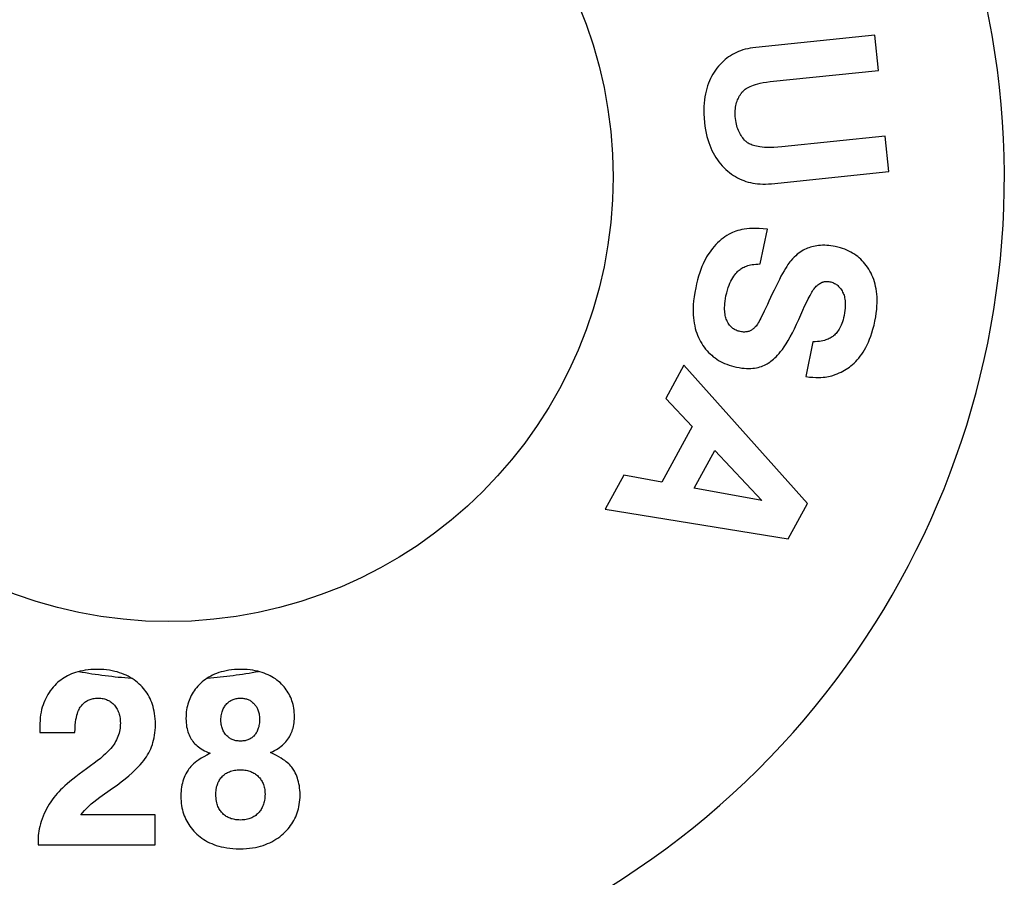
# Model space of a CAD drawing. Header units: inches. Extents: x 0 to 309, y 0 to 200.
# Tile 85 of 109: x 131.94 to 133.6, y 134.95 to 136.4. Entities that reach past the tile are written whole.
import ezdxf

# ---------------------------------------------------------------- set-up
doc = ezdxf.new("R2010")
doc.units = ezdxf.units.IN
doc.header["$LTSCALE"] = 17
doc.header["$MEASUREMENT"] = 0
doc.linetypes.add('HIDDEN', pattern=[0.2, 0.1, -0.1])
doc.layers.get('0').update_dxf_attribs({"linetype": 'CONTINUOUS'})
doc.layers.add('DEFAULT_2', color=8, linetype='HIDDEN')

msp = doc.modelspace()

# ---------------------------------------------------------------- linework, layer by layer
at = {"color": 7, "linetype": 'Continuous'}
for p, q in [((133.3809, 136.3722), (133.18, 136.3514)), ((133.3871, 136.3125), (133.3809, 136.3722)), ((133.2047, 136.2936), (133.3871, 136.3125)), ((133.3986, 136.2016), (133.2243, 136.1835)), ((133.4047, 136.1418), (133.3986, 136.2016)), ((133.2066, 136.1213), (133.4047, 136.1418)), ((133.1875, 135.9859), (133.1997, 136.0447)), ((133.1997, 135.9175), (133.1944, 135.9064)), ((133.2023, 135.9229), (133.1997, 135.9175)), ((133.1944, 135.9064), (133.1887, 135.8947)), ((133.2766, 135.8546), (133.2644, 135.7958)), ((133.0587, 135.8151), (133.0282, 135.7592)), ((133.2673, 135.582), (133.0587, 135.8151)), ((133.0282, 135.7592), (133.0728, 135.7115)), ((133.0728, 135.7115), (133.0216, 135.6179)), ((133.0762, 135.6075), (133.1109, 135.6711)), ((133.1109, 135.6711), (133.1902, 135.587)), ((132.9574, 135.6298), (132.9259, 135.5722)), ((133.0216, 135.6179), (132.9574, 135.6298)), ((133.1902, 135.587), (133.0762, 135.6075)), ((132.9259, 135.5722), (133.2347, 135.5224)), ((133.2347, 135.5224), (133.2673, 135.582)), ((131.9725, 135.1952), (132.0315, 135.1952)), ((132.0737, 135.0862), (132.0951, 135.1013)), ((132.1668, 135.0565), (132.0413, 135.0565)), ((132.1668, 135.0056), (132.1668, 135.0565)), ((131.9694, 135.0151), (131.9694, 135.0056)), ((131.9694, 135.0056), (132.1668, 135.0056))]:
    msp.add_line(p, q, dxfattribs=at)
for points in [[(133.18, 136.3514), (133.1753, 136.3508), (133.1708, 136.3501), (133.1665, 136.3492), (133.1623, 136.3481), (133.1584, 136.347), (133.1546, 136.3457), (133.1509, 136.3443), (133.1474, 136.3427), (133.144, 136.341), (133.1407, 136.3392), (133.1375, 136.3373), (133.1344, 136.3352), (133.1314, 136.333), (133.1284, 136.3307), (133.1256, 136.3282), (133.1227, 136.3255), (133.12, 136.3227), (133.1173, 136.3196), (133.1147, 136.3164), (133.1121, 136.313)], [(133.1121, 136.313), (133.1098, 136.3096), (133.1076, 136.306), (133.1056, 136.3024), (133.1036, 136.2986), (133.1019, 136.2948), (133.1002, 136.2908), (133.0987, 136.2866), (133.0974, 136.2822), (133.0962, 136.2777), (133.0951, 136.273), (133.0942, 136.268), (133.0935, 136.2628), (133.0929, 136.2574), (133.0926, 136.2516), (133.0924, 136.2455), (133.0925, 136.2391), (133.0929, 136.2322), (133.0935, 136.2249)], [(133.1549, 136.273), (133.1558, 136.2743), (133.1569, 136.2756), (133.1581, 136.2769), (133.1594, 136.2781), (133.1608, 136.2794), (133.1624, 136.2806), (133.1641, 136.2818), (133.1661, 136.283), (133.1682, 136.2842), (133.1706, 136.2854), (133.1733, 136.2866), (133.1763, 136.2877), (133.1797, 136.2888), (133.1835, 136.2899), (133.1878, 136.291), (133.1927, 136.2919), (133.1984, 136.2928), (133.2047, 136.2936)], [(133.1459, 136.2314), (133.1456, 136.235), (133.1455, 136.2384), (133.1455, 136.2417), (133.1456, 136.2448), (133.1458, 136.2477), (133.1462, 136.2504), (133.1466, 136.2531), (133.1472, 136.2556), (133.1478, 136.2581), (133.1486, 136.2604), (133.1494, 136.2627), (133.1503, 136.2648), (133.1513, 136.267), (133.1524, 136.269), (133.1536, 136.271), (133.1549, 136.273)], [(133.0935, 136.2249), (133.0943, 136.2185), (133.0953, 136.2123), (133.0964, 136.2065), (133.0977, 136.201), (133.0991, 136.1958), (133.1007, 136.1909), (133.1025, 136.1862), (133.1043, 136.1817), (133.1063, 136.1774), (133.1084, 136.1733), (133.1106, 136.1693), (133.1129, 136.1655), (133.1154, 136.1619), (133.118, 136.1584), (133.1207, 136.155), (133.1235, 136.1517), (133.1265, 136.1486), (133.1297, 136.1456)], [(133.163, 136.1933), (133.1613, 136.195), (133.1597, 136.1968), (133.1582, 136.1986), (133.1568, 136.2005), (133.1554, 136.2025), (133.1542, 136.2046), (133.153, 136.2067), (133.1519, 136.2089), (133.1508, 136.2113), (133.1499, 136.2137), (133.149, 136.2163), (133.1482, 136.219), (133.1475, 136.2218), (133.1469, 136.2248), (133.1464, 136.228), (133.1459, 136.2314)], [(133.2243, 136.1835), (133.2172, 136.1829), (133.2106, 136.1825), (133.2048, 136.1823), (133.1995, 136.1824), (133.1949, 136.1826), (133.1908, 136.1829), (133.1872, 136.1833), (133.184, 136.1839), (133.1811, 136.1845), (133.1785, 136.1851), (133.1762, 136.1858), (133.1741, 136.1865), (133.1722, 136.1873), (133.1705, 136.1881), (133.1689, 136.1889), (133.1675, 136.1897), (133.1662, 136.1906), (133.165, 136.1915), (133.164, 136.1924), (133.163, 136.1933)], [(133.1297, 136.1456), (133.1329, 136.1427), (133.1361, 136.14), (133.1394, 136.1376), (133.1427, 136.1353), (133.1461, 136.1333), (133.1495, 136.1314), (133.1529, 136.1296), (133.1564, 136.128), (133.16, 136.1266), (133.1636, 136.1253), (133.1673, 136.1242), (133.1711, 136.1232), (133.1751, 136.1224), (133.1791, 136.1217), (133.1833, 136.1212), (133.1876, 136.1209), (133.1921, 136.1207), (133.1967, 136.1207), (133.2016, 136.1209), (133.2066, 136.1213)], [(133.1385, 136.0379), (133.135, 136.036), (133.1315, 136.034), (133.1282, 136.0318), (133.125, 136.0295), (133.1218, 136.027), (133.1187, 136.0244), (133.1157, 136.0216), (133.1127, 136.0186), (133.1098, 136.0154), (133.107, 136.0119), (133.1042, 136.0083), (133.1014, 136.0044)], [(133.1997, 136.0447), (133.1925, 136.0454), (133.1859, 136.0458), (133.1799, 136.0459), (133.1744, 136.0459), (133.1694, 136.0456), (133.1648, 136.0452), (133.1606, 136.0446), (133.1566, 136.0439), (133.153, 136.0431), (133.1497, 136.0422), (133.1466, 136.0413), (133.1437, 136.0402), (133.141, 136.0391), (133.1385, 136.0379)], [(133.2862, 136.017), (133.2831, 136.0166), (133.2802, 136.0161), (133.2775, 136.0156), (133.2748, 136.0149), (133.2723, 136.0142), (133.2698, 136.0134), (133.2674, 136.0125), (133.265, 136.0116)], [(133.3143, 136.0154), (133.3106, 136.0161), (133.307, 136.0166), (133.3034, 136.017), (133.2999, 136.0173), (133.2964, 136.0174), (133.2929, 136.0174), (133.2895, 136.0172), (133.2862, 136.017)], [(133.1014, 136.0044), (133.0994, 136.0012), (133.0973, 135.9978), (133.0953, 135.9942), (133.0933, 135.9902), (133.0913, 135.986), (133.0894, 135.9815), (133.0875, 135.9766), (133.0856, 135.9713), (133.0838, 135.9656), (133.0821, 135.9594), (133.0804, 135.9527), (133.0788, 135.9455)], [(133.265, 136.0116), (133.2626, 136.0104), (133.2602, 136.0091), (133.2577, 136.0077), (133.2552, 136.0061), (133.2527, 136.0043), (133.2501, 136.0022), (133.2475, 135.9999), (133.2448, 135.9973), (133.242, 135.9944), (133.2391, 135.9912)], [(133.3728, 135.9736), (133.3708, 135.977), (133.3688, 135.9803), (133.3666, 135.9833), (133.3644, 135.9862), (133.3621, 135.9889), (133.3597, 135.9915), (133.3573, 135.9939), (133.3548, 135.9962), (133.3521, 135.9984), (133.3494, 136.0005), (133.3466, 136.0024), (133.3436, 136.0043), (133.3405, 136.006), (133.3373, 136.0077), (133.3339, 136.0093), (133.3304, 136.0107), (133.3267, 136.0121), (133.3228, 136.0133), (133.3186, 136.0144), (133.3143, 136.0154)], [(133.1481, 135.9718), (133.1494, 135.9732), (133.1507, 135.9744), (133.1521, 135.9756), (133.1536, 135.9767), (133.1551, 135.9778), (133.1568, 135.9788), (133.1585, 135.9798), (133.1603, 135.9807), (133.1623, 135.9816), (133.1643, 135.9824), (133.1666, 135.9831), (133.1689, 135.9838), (133.1715, 135.9844), (133.1742, 135.9849), (133.1771, 135.9853), (133.1803, 135.9856), (133.1838, 135.9858), (133.1875, 135.9859)], [(133.2391, 135.9912), (133.2377, 135.9895), (133.2361, 135.9873), (133.2343, 135.9848), (133.2323, 135.9818), (133.2301, 135.9783), (133.2278, 135.9743), (133.2253, 135.9699), (133.2227, 135.9651), (133.22, 135.9599), (133.2172, 135.9543), (133.2143, 135.9484), (133.2112, 135.942), (133.208, 135.9353), (133.2023, 135.9229)], [(133.1299, 135.932), (133.1311, 135.9371), (133.1324, 135.9418), (133.1337, 135.946), (133.1351, 135.9499), (133.1366, 135.9535), (133.1381, 135.9568), (133.1396, 135.9598), (133.1412, 135.9626), (133.1429, 135.9651), (133.1446, 135.9675), (133.1463, 135.9698), (133.1481, 135.9718)], [(133.3812, 135.8897), (133.3825, 135.8965), (133.3835, 135.903), (133.3842, 135.909), (133.3846, 135.9148), (133.3849, 135.9202), (133.3849, 135.9254), (133.3847, 135.9304), (133.3844, 135.9351), (133.3839, 135.9396), (133.3832, 135.944), (133.3824, 135.9481), (133.3814, 135.9521), (133.3803, 135.956), (133.3791, 135.9597), (133.3777, 135.9634), (133.3762, 135.9669), (133.3746, 135.9703), (133.3728, 135.9736)], [(133.2746, 135.9382), (133.2759, 135.9403), (133.2771, 135.9421), (133.2784, 135.9439), (133.2797, 135.9454), (133.281, 135.9469), (133.2823, 135.9483), (133.2837, 135.9495), (133.2851, 135.9507), (133.2865, 135.9518), (133.288, 135.9528), (133.2896, 135.9537), (133.2912, 135.9546)], [(133.2912, 135.9546), (133.2921, 135.9551), (133.2931, 135.9554), (133.294, 135.9558), (133.295, 135.956), (133.2961, 135.9563), (133.2972, 135.9564), (133.2983, 135.9565), (133.2995, 135.9566), (133.3007, 135.9566), (133.3021, 135.9565), (133.3035, 135.9563), (133.305, 135.956)], [(133.305, 135.956), (133.3067, 135.9556), (133.3084, 135.9551), (133.31, 135.9545), (133.3115, 135.9539), (133.313, 135.9531), (133.3145, 135.9523), (133.3159, 135.9514), (133.3172, 135.9505), (133.3185, 135.9494), (133.3198, 135.9482), (133.321, 135.9469), (133.3222, 135.9455), (133.3234, 135.944), (133.3246, 135.9424), (133.3257, 135.9406), (133.3267, 135.9386)], [(133.0788, 135.9455), (133.0773, 135.9377), (133.0762, 135.9304), (133.0753, 135.9236), (133.0748, 135.9172), (133.0745, 135.9112), (133.0745, 135.9055), (133.0747, 135.9002), (133.075, 135.8951), (133.0756, 135.8903), (133.0762, 135.8858), (133.0771, 135.8814), (133.0781, 135.8772), (133.0792, 135.8732), (133.0805, 135.8694), (133.0819, 135.8657), (133.0834, 135.8621), (133.085, 135.8587), (133.0868, 135.8553)], [(133.2595, 135.9078), (133.2626, 135.9147), (133.2657, 135.9212), (133.2687, 135.9272), (133.2717, 135.9329), (133.2746, 135.9382)], [(133.3267, 135.9386), (133.3276, 135.9369), (133.3283, 135.9351), (133.329, 135.9332), (133.3296, 135.9311), (133.3301, 135.9289), (133.3305, 135.9266), (133.3309, 135.924), (133.3311, 135.9213), (133.3312, 135.9183), (133.3312, 135.9151), (133.331, 135.9115), (133.3306, 135.9077), (133.33, 135.9035), (133.3291, 135.8989)], [(133.1311, 135.8911), (133.1304, 135.893), (133.1298, 135.8949), (133.1292, 135.897), (133.1287, 135.8992), (133.1283, 135.9015), (133.128, 135.9039), (133.1277, 135.9065), (133.1276, 135.9093), (133.1276, 135.9124), (133.1277, 135.9156), (133.128, 135.9192), (133.1284, 135.9231), (133.1291, 135.9274), (133.1299, 135.932)], [(133.2124, 135.8273), (133.2146, 135.8294), (133.217, 135.8319), (133.2195, 135.8348), (133.2221, 135.838), (133.225, 135.8418), (133.228, 135.8461), (133.2313, 135.8511), (133.2347, 135.8566), (133.2383, 135.8629), (133.2419, 135.8696), (133.2455, 135.8767), (133.2491, 135.8842), (133.2527, 135.8922), (133.2595, 135.9078)], [(133.1538, 135.8719), (133.1519, 135.8723), (133.1502, 135.8728), (133.1485, 135.8734), (133.1469, 135.8741), (133.1454, 135.8748), (133.144, 135.8756), (133.1427, 135.8764), (133.1414, 135.8773), (133.1402, 135.8782), (133.139, 135.8793), (133.1379, 135.8804), (133.1368, 135.8816), (133.1357, 135.8829), (133.1347, 135.8843), (133.1338, 135.8858), (133.1328, 135.8874), (133.132, 135.8892), (133.1311, 135.8911)], [(133.1887, 135.8947), (133.1872, 135.8917), (133.1857, 135.889), (133.1843, 135.8867), (133.183, 135.8846), (133.1817, 135.8828), (133.1806, 135.8812), (133.1794, 135.8799), (133.1784, 135.8787), (133.1774, 135.8777), (133.1765, 135.8768)], [(133.3291, 135.8989), (133.3283, 135.8951), (133.3273, 135.8917), (133.3264, 135.8885), (133.3253, 135.8856), (133.3242, 135.8829), (133.3231, 135.8804), (133.3219, 135.8781), (133.3207, 135.876), (133.3195, 135.874), (133.3182, 135.8722), (133.3169, 135.8704), (133.3155, 135.8688), (133.3141, 135.8673), (133.3127, 135.8659)], [(133.3407, 135.814), (133.3434, 135.8163), (133.3462, 135.8188), (133.3488, 135.8214), (133.3514, 135.8242), (133.354, 135.8272), (133.3564, 135.8303), (133.3589, 135.8337), (133.3612, 135.8373), (133.3635, 135.8411), (133.3658, 135.8451), (133.368, 135.8494), (133.3701, 135.854), (133.3722, 135.859), (133.3742, 135.8643), (133.3761, 135.87), (133.3779, 135.8761), (133.3796, 135.8827), (133.3812, 135.8897)], [(133.1765, 135.8768), (133.1754, 135.8759), (133.1742, 135.8751), (133.1731, 135.8744), (133.1719, 135.8737), (133.1707, 135.8731), (133.1695, 135.8726), (133.1683, 135.8722), (133.167, 135.8718), (133.1656, 135.8715), (133.1642, 135.8713), (133.1627, 135.8712), (133.1611, 135.8711), (133.1595, 135.8711), (133.1577, 135.8713), (133.1558, 135.8715), (133.1538, 135.8719)], [(133.0868, 135.8553), (133.0889, 135.8518), (133.0911, 135.8484), (133.0933, 135.8453), (133.0956, 135.8423), (133.098, 135.8394), (133.1005, 135.8368), (133.1031, 135.8342), (133.1058, 135.8318), (133.1085, 135.8295), (133.1114, 135.8273), (133.1143, 135.8253), (133.1174, 135.8233), (133.1206, 135.8215), (133.124, 135.8198), (133.1275, 135.8182), (133.1312, 135.8167), (133.135, 135.8153), (133.139, 135.814), (133.1433, 135.8128), (133.1477, 135.8118)], [(133.3127, 135.8659), (133.3115, 135.8648), (133.3102, 135.8638), (133.3088, 135.8628), (133.3073, 135.8618), (133.3057, 135.8609), (133.3041, 135.8601), (133.3022, 135.8592), (133.3003, 135.8585), (133.2982, 135.8577), (133.2959, 135.857), (133.2934, 135.8564), (133.2906, 135.8559), (133.2876, 135.8554), (133.2843, 135.855), (133.2806, 135.8547), (133.2766, 135.8546)], [(133.1947, 135.8153), (133.1969, 135.8163), (133.1991, 135.8175), (133.2013, 135.8188), (133.2036, 135.8203), (133.2058, 135.8218), (133.208, 135.8235), (133.2102, 135.8253), (133.2124, 135.8273)], [(133.1477, 135.8118), (133.1523, 135.811), (133.1567, 135.8103), (133.1607, 135.8099), (133.1646, 135.8097), (133.1682, 135.8096), (133.1717, 135.8098), (133.175, 135.81), (133.1781, 135.8104), (133.1812, 135.8109), (133.1841, 135.8115), (133.1869, 135.8123), (133.1896, 135.8132), (133.1922, 135.8142), (133.1947, 135.8153)], [(133.3104, 135.7979), (133.3141, 135.7992), (133.3176, 135.8005), (133.321, 135.802), (133.3242, 135.8035), (133.3272, 135.805), (133.3301, 135.8067), (133.3329, 135.8084), (133.3356, 135.8102), (133.3382, 135.812), (133.3407, 135.814)], [(133.2644, 135.7958), (133.2706, 135.7951), (133.2762, 135.7947), (133.2813, 135.7945), (133.2858, 135.7944), (133.29, 135.7945), (133.2937, 135.7947), (133.2971, 135.7951), (133.3003, 135.7955), (133.3031, 135.796), (133.3058, 135.7966), (133.3082, 135.7972), (133.3104, 135.7979)], [(132.0692, 135.3019), (132.0637, 135.3018), (132.0586, 135.3015), (132.0537, 135.3011), (132.0491, 135.3005), (132.0447, 135.2997), (132.0406, 135.2988), (132.0366, 135.2978), (132.0328, 135.2967), (132.0292, 135.2955), (132.0258, 135.2942), (132.0225, 135.2927), (132.0193, 135.2912), (132.0162, 135.2895), (132.0133, 135.2877), (132.0104, 135.2859), (132.0077, 135.2839), (132.005, 135.2818), (132.0024, 135.2796), (131.9999, 135.2773), (131.9975, 135.2748)], [(132.1402, 135.2771), (132.1373, 135.2797), (132.1343, 135.2821), (132.1313, 135.2843), (132.1281, 135.2864), (132.1249, 135.2884), (132.1215, 135.2902), (132.1181, 135.2919), (132.1145, 135.2935), (132.1108, 135.295), (132.1069, 135.2963), (132.1029, 135.2976), (132.0988, 135.2986), (132.0944, 135.2996), (132.0899, 135.3004), (132.0851, 135.301), (132.0801, 135.3015), (132.0748, 135.3018), (132.0692, 135.3019)], [(132.3118, 135.3019), (132.3061, 135.3018), (132.3008, 135.3015), (132.2957, 135.301), (132.291, 135.3004), (132.2865, 135.2996), (132.2823, 135.2986), (132.2782, 135.2976), (132.2744, 135.2964), (132.2707, 135.2951), (132.2672, 135.2937), (132.2639, 135.2922), (132.2607, 135.2905), (132.2576, 135.2888), (132.2546, 135.2869), (132.2517, 135.285), (132.249, 135.2829), (132.2463, 135.2807), (132.2437, 135.2783)], [(132.3776, 135.2795), (132.375, 135.2817), (132.3724, 135.2838), (132.3697, 135.2858), (132.3668, 135.2877), (132.3639, 135.2895), (132.3609, 135.2911), (132.3578, 135.2927), (132.3545, 135.2941), (132.3511, 135.2955), (132.3475, 135.2967), (132.3438, 135.2978), (132.3399, 135.2988), (132.3358, 135.2997), (132.3315, 135.3005), (132.327, 135.3011), (132.3222, 135.3015), (132.3171, 135.3018), (132.3118, 135.3019)], [(131.9975, 135.2748), (131.9949, 135.2719), (131.9924, 135.2689), (131.9901, 135.2659), (131.9879, 135.2627), (131.9859, 135.2595), (131.984, 135.2562), (131.9823, 135.2528), (131.9807, 135.2493), (131.9792, 135.2457), (131.9778, 135.2419), (131.9766, 135.238), (131.9755, 135.234), (131.9746, 135.2297), (131.9738, 135.2253), (131.9731, 135.2207), (131.9727, 135.2158), (131.9724, 135.2107), (131.9723, 135.2054)], [(132.1674, 135.2088), (132.1673, 135.2138), (132.167, 135.2186), (132.1666, 135.2232), (132.166, 135.2275), (132.1653, 135.2316), (132.1644, 135.2355), (132.1634, 135.2392), (132.1623, 135.2428), (132.1611, 135.2463), (132.1598, 135.2496), (132.1584, 135.2527), (132.1568, 135.2558), (132.1552, 135.2588), (132.1534, 135.2616), (132.1515, 135.2644), (132.1495, 135.2671), (132.1474, 135.2697), (132.1451, 135.2723), (132.1427, 135.2747), (132.1402, 135.2771)], [(132.2437, 135.2783), (132.2412, 135.2759), (132.2389, 135.2734), (132.2367, 135.2709), (132.2347, 135.2683), (132.2328, 135.2658), (132.2311, 135.2632), (132.2294, 135.2605), (132.2279, 135.2578), (132.2265, 135.2551), (132.2253, 135.2522), (132.2241, 135.2494), (132.2231, 135.2464), (132.2221, 135.2434), (132.2213, 135.2403), (132.2206, 135.2371), (132.22, 135.2338), (132.2195, 135.2303), (132.2192, 135.2268), (132.219, 135.2231), (132.2189, 135.2192)], [(132.402, 135.2216), (132.4019, 135.2255), (132.4017, 135.2293), (132.4013, 135.2328), (132.4009, 135.2363), (132.4003, 135.2396), (132.3996, 135.2428), (132.3987, 135.2458), (132.3978, 135.2488), (132.3967, 135.2517), (132.3956, 135.2545), (132.3943, 135.2573), (132.393, 135.2599), (132.3915, 135.2626), (132.3899, 135.2651), (132.3882, 135.2676), (132.3863, 135.2701), (132.3844, 135.2725), (132.3822, 135.2749), (132.38, 135.2772), (132.3776, 135.2795)], [(132.0425, 135.2406), (132.0436, 135.242), (132.0448, 135.2433), (132.0461, 135.2445), (132.0473, 135.2456), (132.0486, 135.2467), (132.0499, 135.2476), (132.0513, 135.2485), (132.0527, 135.2493), (132.0542, 135.25), (132.0557, 135.2507), (132.0573, 135.2513), (132.0589, 135.2518), (132.0606, 135.2523), (132.0624, 135.2527), (132.0643, 135.253), (132.0663, 135.2532), (132.0684, 135.2534), (132.0706, 135.2534)], [(132.0706, 135.2534), (132.073, 135.2534), (132.0753, 135.2532), (132.0774, 135.2529), (132.0794, 135.2526), (132.0813, 135.2521), (132.0832, 135.2516), (132.0849, 135.2509), (132.0866, 135.2502), (132.0882, 135.2495), (132.0897, 135.2486), (132.0912, 135.2477), (132.0927, 135.2466), (132.0941, 135.2455), (132.0955, 135.2443), (132.0968, 135.243), (132.0981, 135.2416)], [(132.2869, 135.2429), (132.2881, 135.2442), (132.2893, 135.2454), (132.2905, 135.2465), (132.2918, 135.2475), (132.2931, 135.2484), (132.2944, 135.2492), (132.2958, 135.25), (132.2972, 135.2507), (132.2987, 135.2513), (132.3002, 135.2518), (132.3018, 135.2523), (132.3034, 135.2527), (132.3052, 135.253), (132.307, 135.2532), (132.3089, 135.2534), (132.311, 135.2534)], [(132.311, 135.2534), (132.3128, 135.2534), (132.3146, 135.2532), (132.3163, 135.253), (132.3179, 135.2528), (132.3194, 135.2524), (132.3209, 135.252), (132.3223, 135.2515), (132.3237, 135.251), (132.3251, 135.2504), (132.3264, 135.2497), (132.3277, 135.249), (132.329, 135.2481), (132.3302, 135.2472), (132.3314, 135.2462), (132.3327, 135.2451), (132.3339, 135.244)], [(132.0315, 135.1952), (132.0318, 135.2018), (132.0322, 135.2076), (132.0327, 135.2127), (132.0334, 135.2171), (132.0342, 135.221), (132.035, 135.2244), (132.0358, 135.2274), (132.0367, 135.23), (132.0377, 135.2323), (132.0386, 135.2344), (132.0395, 135.2362), (132.0405, 135.2379), (132.0415, 135.2393), (132.0425, 135.2406)], [(132.0981, 135.2416), (132.0994, 135.2399), (132.1006, 135.2382), (132.1018, 135.2365), (132.1028, 135.2347), (132.1038, 135.2328), (132.1047, 135.2308), (132.1055, 135.2288), (132.1062, 135.2266), (132.1068, 135.2244), (132.1073, 135.222), (132.1077, 135.2195), (132.108, 135.2169), (132.1082, 135.2142), (132.1083, 135.2113)], [(132.278, 135.2161), (132.278, 135.2188), (132.2782, 135.2214), (132.2785, 135.2237), (132.2789, 135.226), (132.2793, 135.228), (132.2798, 135.23), (132.2805, 135.2319), (132.2812, 135.2337), (132.2819, 135.2354), (132.2828, 135.237), (132.2837, 135.2385), (132.2846, 135.24), (132.2857, 135.2415), (132.2869, 135.2429)], [(132.3339, 135.244), (132.3348, 135.2429), (132.3358, 135.2418), (132.3366, 135.2406), (132.3374, 135.2394), (132.3382, 135.2381), (132.3389, 135.2367), (132.3396, 135.2353), (132.3402, 135.2338), (132.3408, 135.2322), (132.3413, 135.2304), (132.3418, 135.2286), (132.3422, 135.2267), (132.3425, 135.2246), (132.3427, 135.2223), (132.3429, 135.2199), (132.3429, 135.2174)], [(132.3617, 135.1614), (132.3652, 135.1631), (132.3685, 135.1648), (132.3715, 135.1666), (132.3743, 135.1684), (132.3769, 135.1702), (132.3794, 135.1721), (132.3816, 135.174), (132.3837, 135.1759), (132.3857, 135.1779), (132.3875, 135.1799), (132.3892, 135.1819), (132.3908, 135.184), (132.3923, 135.1862), (132.3936, 135.1883), (132.3949, 135.1906), (132.396, 135.1929), (132.3971, 135.1953), (132.3981, 135.1978), (132.3989, 135.2004), (132.3997, 135.203), (132.4004, 135.2058), (132.4009, 135.2087), (132.4014, 135.2117), (132.4017, 135.2148), (132.4019, 135.2182), (132.402, 135.2216)], [(131.9723, 135.2054), (131.9723, 135.2039), (131.9723, 135.2024), (131.9723, 135.2008), (131.9723, 135.199), (131.9724, 135.1972), (131.9725, 135.1952)], [(132.1083, 135.2113), (132.1082, 135.2083), (132.108, 135.2054), (132.1077, 135.2026), (132.1073, 135.1998), (132.1067, 135.197), (132.106, 135.1942), (132.1052, 135.1914), (132.1042, 135.1887), (132.1031, 135.1859), (132.1018, 135.1831), (132.1003, 135.1803), (132.0987, 135.1775)], [(132.1523, 135.1545), (132.1543, 135.1577), (132.1561, 135.161), (132.1578, 135.1644), (132.1594, 135.1678), (132.1609, 135.1714), (132.1622, 135.175), (132.1633, 135.1788), (132.1644, 135.1826), (132.1652, 135.1866), (132.166, 135.1907), (132.1666, 135.195), (132.167, 135.1994), (132.1673, 135.204), (132.1674, 135.2088)], [(132.2189, 135.2192), (132.219, 135.2153), (132.2192, 135.2116), (132.2196, 135.2082), (132.2201, 135.2049), (132.2207, 135.2019), (132.2214, 135.199), (132.2223, 135.1963), (132.2232, 135.1936), (132.2242, 135.1912), (132.2253, 135.1888), (132.2265, 135.1865), (132.2278, 135.1843), (132.2292, 135.1822), (132.2307, 135.1802), (132.2323, 135.1782), (132.2341, 135.1763), (132.2359, 135.1745), (132.2378, 135.1727), (132.24, 135.171), (132.2422, 135.1693), (132.2446, 135.1677), (132.2472, 135.1661), (132.25, 135.1646), (132.253, 135.1631), (132.2563, 135.1617), (132.2598, 135.1603)], [(132.2869, 135.1909), (132.2857, 135.1923), (132.2846, 135.1937), (132.2836, 135.1952), (132.2827, 135.1967), (132.2818, 135.1983), (132.2811, 135.1999), (132.2804, 135.2016), (132.2798, 135.2033), (132.2793, 135.2051), (132.2788, 135.2071), (132.2785, 135.2091), (132.2782, 135.2113), (132.278, 135.2137), (132.278, 135.2161)], [(132.3429, 135.2174), (132.3429, 135.2145), (132.3427, 135.2118), (132.3424, 135.2093), (132.342, 135.2071), (132.3416, 135.205), (132.341, 135.203), (132.3404, 135.2011), (132.3398, 135.1994), (132.339, 135.1978), (132.3382, 135.1962), (132.3374, 135.1947), (132.3364, 135.1933), (132.3354, 135.192), (132.3344, 135.1907)], [(132.311, 135.1809), (132.3089, 135.181), (132.3069, 135.1811), (132.305, 135.1813), (132.3033, 135.1816), (132.3016, 135.182), (132.3, 135.1825), (132.2985, 135.183), (132.2971, 135.1836), (132.2957, 135.1842), (132.2943, 135.1849), (132.293, 135.1857), (132.2917, 135.1866), (132.2905, 135.1875), (132.2893, 135.1885), (132.2881, 135.1897), (132.2869, 135.1909)], [(132.3344, 135.1907), (132.3333, 135.1895), (132.3322, 135.1885), (132.3311, 135.1875), (132.3299, 135.1866), (132.3287, 135.1857), (132.3274, 135.185), (132.3261, 135.1842), (132.3247, 135.1836), (132.3233, 135.183), (132.3218, 135.1825), (132.3202, 135.182), (132.3186, 135.1816), (132.3168, 135.1813), (132.315, 135.1811), (132.313, 135.181), (132.311, 135.1809)], [(132.0987, 135.1775), (132.0976, 135.1755), (132.0961, 135.1734), (132.0943, 135.1711), (132.0922, 135.1686), (132.0897, 135.1659), (132.0868, 135.1628), (132.0833, 135.1595), (132.0793, 135.1558), (132.0746, 135.1518), (132.0694, 135.1477), (132.0638, 135.1434), (132.0578, 135.139)], [(132.0951, 135.1013), (132.1026, 135.1067), (132.1097, 135.112), (132.1164, 135.1173), (132.1226, 135.1224), (132.1283, 135.1275), (132.1335, 135.1323), (132.1379, 135.1368), (132.1418, 135.1409), (132.145, 135.1447), (132.1478, 135.1482), (132.1502, 135.1514), (132.1523, 135.1545)], [(132.2598, 135.1603), (132.2541, 135.1574), (132.249, 135.1546), (132.2446, 135.1519), (132.2408, 135.1494), (132.2374, 135.1469), (132.2344, 135.1446), (132.2317, 135.1423), (132.2294, 135.1402), (132.2274, 135.1381), (132.2255, 135.136), (132.2239, 135.134), (132.2225, 135.1321), (132.2213, 135.1302), (132.2202, 135.1283)], [(132.4018, 135.1304), (132.4009, 135.132), (132.3998, 135.1337), (132.3986, 135.1354), (132.3973, 135.1371), (132.3959, 135.1388), (132.3942, 135.1406), (132.3924, 135.1424), (132.3903, 135.1442), (132.3881, 135.1461), (132.3855, 135.1481), (132.3826, 135.1501), (132.3794, 135.1522), (132.3758, 135.1543), (132.3716, 135.1566), (132.3669, 135.1589), (132.3617, 135.1614)], [(132.0578, 135.139), (132.0511, 135.1342), (132.0448, 135.1295), (132.0389, 135.125), (132.0333, 135.1207), (132.0281, 135.1166), (132.0232, 135.1126), (132.0187, 135.1088), (132.0145, 135.1052), (132.0107, 135.1017), (132.0073, 135.0984), (132.0043, 135.0954), (132.0017, 135.0926)], [(132.2202, 135.1283), (132.2186, 135.1255), (132.2172, 135.1225), (132.216, 135.1195), (132.2149, 135.1165), (132.2138, 135.1134), (132.213, 135.1102), (132.2122, 135.1069), (132.2115, 135.1034), (132.211, 135.0999), (132.2107, 135.0962), (132.2104, 135.0923), (132.2103, 135.0882)], [(132.2694, 135.0917), (132.2695, 135.0945), (132.2696, 135.0971), (132.2699, 135.0995), (132.2703, 135.1018), (132.2707, 135.1039), (132.2713, 135.1059), (132.2719, 135.1078), (132.2725, 135.1096), (132.2733, 135.1114), (132.2741, 135.113), (132.275, 135.1146), (132.2759, 135.1161), (132.2769, 135.1175), (132.278, 135.1189), (132.2792, 135.1203), (132.2805, 135.1216)], [(132.2805, 135.1216), (132.2817, 135.1228), (132.2831, 135.1239), (132.2845, 135.125), (132.2859, 135.126), (132.2874, 135.1269), (132.289, 135.1278), (132.2907, 135.1286), (132.2925, 135.1293), (132.2943, 135.13), (132.2963, 135.1306), (132.2983, 135.1311), (132.3006, 135.1316), (132.3029, 135.1319), (132.3054, 135.1322), (132.3081, 135.1324), (132.311, 135.1324)], [(132.311, 135.1324), (132.3135, 135.1324), (132.316, 135.1322), (132.3183, 135.132), (132.3205, 135.1316), (132.3226, 135.1312), (132.3246, 135.1307), (132.3265, 135.1301), (132.3283, 135.1294), (132.33, 135.1287), (132.3317, 135.1279), (132.3334, 135.127), (132.335, 135.126), (132.3365, 135.125), (132.338, 135.1239), (132.3394, 135.1227), (132.3408, 135.1214)], [(132.3408, 135.1214), (132.3421, 135.1201), (132.3433, 135.1187), (132.3445, 135.1173), (132.3455, 135.1158), (132.3465, 135.1143), (132.3474, 135.1127), (132.3483, 135.111), (132.3491, 135.1092), (132.3498, 135.1074), (132.3504, 135.1055), (132.3509, 135.1034), (132.3514, 135.1013), (132.3518, 135.099), (132.3521, 135.0966), (132.3522, 135.094), (132.3523, 135.0913)], [(132.4114, 135.0901), (132.4113, 135.0941), (132.4111, 135.0979), (132.4107, 135.1016), (132.4102, 135.1052), (132.4096, 135.1086), (132.4088, 135.112), (132.4079, 135.1153), (132.407, 135.1184), (132.4058, 135.1215), (132.4046, 135.1246), (132.4033, 135.1275), (132.4018, 135.1304)], [(132.0017, 135.0926), (131.9988, 135.0891), (131.9959, 135.0856), (131.9932, 135.082), (131.9907, 135.0783), (131.9882, 135.0745), (131.9859, 135.0706), (131.9837, 135.0667), (131.9817, 135.0627), (131.9798, 135.0586), (131.978, 135.0544)], [(132.2103, 135.0882), (132.2104, 135.0839), (132.2107, 135.0798), (132.2111, 135.0758), (132.2116, 135.072), (132.2122, 135.0683), (132.213, 135.0648), (132.2139, 135.0614), (132.215, 135.0581), (132.2161, 135.0549), (132.2174, 135.0518), (132.2188, 135.0487), (132.2203, 135.0458), (132.2219, 135.0429), (132.2236, 135.04), (132.2255, 135.0373), (132.2275, 135.0345), (132.2297, 135.0318), (132.232, 135.0292), (132.2345, 135.0266), (132.2372, 135.024)], [(132.281, 135.0585), (132.2798, 135.0597), (132.2786, 135.061), (132.2775, 135.0624), (132.2765, 135.0639), (132.2755, 135.0654), (132.2746, 135.067), (132.2737, 135.0688), (132.2729, 135.0706), (132.2722, 135.0726), (132.2715, 135.0747), (132.271, 135.077), (132.2704, 135.0794), (132.27, 135.0821), (132.2697, 135.085), (132.2695, 135.0882), (132.2694, 135.0917)], [(132.3523, 135.0913), (132.3522, 135.0885), (132.3521, 135.0858), (132.3518, 135.0833), (132.3514, 135.081), (132.351, 135.0787), (132.3504, 135.0766), (132.3498, 135.0745), (132.3491, 135.0726), (132.3483, 135.0707), (132.3475, 135.069), (132.3466, 135.0672), (132.3456, 135.0656), (132.3446, 135.064), (132.3434, 135.0625), (132.3422, 135.061), (132.3409, 135.0595)], [(132.3831, 135.0246), (132.3859, 135.0273), (132.3886, 135.0301), (132.3911, 135.0328), (132.3934, 135.0356), (132.3955, 135.0385), (132.3975, 135.0413), (132.3994, 135.0443), (132.4011, 135.0472), (132.4027, 135.0503), (132.4041, 135.0534), (132.4054, 135.0566), (132.4066, 135.0598), (132.4077, 135.0632), (132.4086, 135.0667), (132.4094, 135.0702), (132.4101, 135.0739), (132.4106, 135.0777), (132.411, 135.0817), (132.4113, 135.0858), (132.4114, 135.0901)], [(132.0413, 135.0565), (132.0443, 135.06), (132.0475, 135.0637), (132.051, 135.0673), (132.0549, 135.071), (132.059, 135.0748), (132.0636, 135.0786), (132.0684, 135.0824), (132.0737, 135.0862)], [(131.978, 135.0544), (131.9762, 135.0498), (131.9746, 135.0454), (131.9733, 135.0411), (131.9722, 135.037), (131.9713, 135.033), (131.9706, 135.0292), (131.9701, 135.0255), (131.9697, 135.0219), (131.9695, 135.0185), (131.9694, 135.0151)], [(132.3108, 135.0477), (132.3081, 135.0478), (132.3056, 135.0479), (132.3033, 135.0482), (132.3011, 135.0485), (132.299, 135.049), (132.2971, 135.0495), (132.2952, 135.05), (132.2934, 135.0507), (132.2917, 135.0514), (132.29, 135.0522), (132.2884, 135.053), (132.2869, 135.0539), (132.2854, 135.0549), (132.2839, 135.056), (132.2824, 135.0572), (132.281, 135.0585)], [(132.3409, 135.0595), (132.3395, 135.0581), (132.3381, 135.0568), (132.3366, 135.0556), (132.3351, 135.0545), (132.3335, 135.0535), (132.3319, 135.0526), (132.3302, 135.0517), (132.3285, 135.0509), (132.3267, 135.0502), (132.3248, 135.0496), (132.3228, 135.0491), (132.3206, 135.0486), (132.3184, 135.0482), (132.316, 135.048), (132.3135, 135.0478), (132.3108, 135.0477)], [(132.2372, 135.024), (132.24, 135.0216), (132.2428, 135.0192), (132.2458, 135.017), (132.2489, 135.015), (132.252, 135.013), (132.2554, 135.0112), (132.2588, 135.0095), (132.2624, 135.0079), (132.2661, 135.0064), (132.27, 135.005), (132.2741, 135.0038), (132.2784, 135.0026), (132.2829, 135.0017), (132.2877, 135.0008), (132.2927, 135.0002), (132.298, 134.9997), (132.3037, 134.9994), (132.3097, 134.9992)], [(132.3097, 134.9992), (132.3156, 134.9994), (132.3211, 134.9997), (132.3263, 135.0002), (132.3313, 135.0008), (132.336, 135.0016), (132.3405, 135.0026), (132.3448, 135.0037), (132.3489, 135.005), (132.3529, 135.0063), (132.3567, 135.0079), (132.3604, 135.0095), (132.3639, 135.0112), (132.3674, 135.0131), (132.3707, 135.0152), (132.3739, 135.0173), (132.3771, 135.0196), (132.3801, 135.0221), (132.3831, 135.0246)]]:
    msp.add_lwpolyline(points, dxfattribs=at)
msp.add_circle((132.1894, 136.1325), 0.75, dxfattribs=at)
msp.add_arc((132.1894, 136.1325), 1.41, 299.2655, 240.7345, dxfattribs=at)
at = {"layer": 'DEFAULT_2', "color": 8, "linetype": 'HIDDEN'}
for start, end in [(259.7337, 265.7866), (274.4457, 280.3303)]:
    msp.add_arc((132.1894, 136.1325), 0.8477, start, end, dxfattribs=at)

doc.saveas('drawing.dxf')
